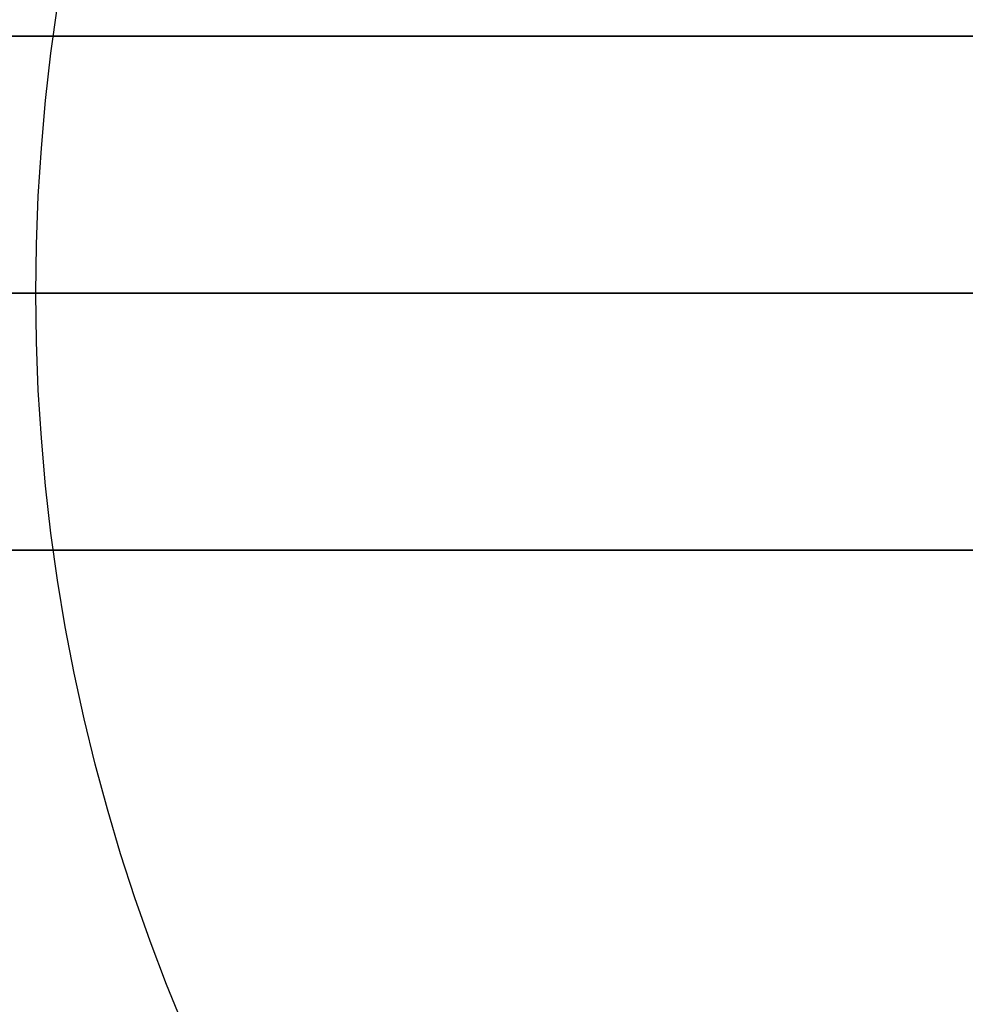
# Model space of a CAD drawing. Extents: x -3378 to 3007, y -425 to 173.
# Tile 6 of 256: x -3373.65 to -3368.13, y -330.15 to -324.41. Entities that reach past the tile are written whole.
import ezdxf

# ---------------------------------------------------------------- set-up
doc = ezdxf.new("R2010")
doc.units = 0
doc.layers.add('PREDEFINITO', color=7, linetype='CONTINUOUS')

msp = doc.modelspace()

# ---------------------------------------------------------------- linework, layer by layer
at = {"layer": 'PREDEFINITO'}
for p, q in [((-3362.5541, -324.5013, 2348.5415), (-3377.4789, -324.5013, 2348.5415)), ((-3362.5541, -324.5013, 2572.0831), (-3377.4789, -324.5013, 2572.0831)), ((-3362.5541, -324.5013, 2795.6246), (-3377.4789, -324.5013, 2795.6246)), ((-3377.4789, -324.5013, 2125), (-3362.5541, -324.5013, 2125)), ((-3377.4789, -324.5013, 3019.1661), (-3362.5541, -324.5013, 3019.1661)), ((-3377.5541, -326.0013, 1255), (-3347.5541, -326.0013, 1255)), ((-3377.5541, -326.0013, 3155), (-3347.5541, -326.0013, 3155)), ((-3377.5541, -326.0013, 2123.5), (-3362.5541, -326.0013, 2123.5)), ((-3377.5541, -326.0013, 2126.5), (-3362.5541, -326.0013, 2126.5)), ((-3362.5541, -326.0013, 2347.0415), (-3377.5541, -326.0013, 2347.0415)), ((-3362.5541, -326.0013, 2350.0415), (-3377.5541, -326.0013, 2350.0415)), ((-3362.5541, -326.0013, 2570.5831), (-3377.5541, -326.0013, 2570.5831)), ((-3362.5541, -326.0013, 2573.5831), (-3377.5541, -326.0013, 2573.5831)), ((-3362.5541, -326.0013, 2797.1246), (-3377.5541, -326.0013, 2797.1246)), ((-3362.5541, -326.0013, 2794.1246), (-3377.5541, -326.0013, 2794.1246)), ((-3377.5541, -326.0013, 3020.6661), (-3362.5541, -326.0013, 3020.6661)), ((-3377.5541, -326.0013, 3017.6661), (-3362.5541, -326.0013, 3017.6661)), ((-3366.0541, -326.0013, 1255), (-3377.5541, -326.0013, 1255)), ((-3373.5541, -326.0013, 1235), (-3377.5541, -326.0013, 1235)), ((-3366.0541, -326.0013, 3155), (-3377.5541, -326.0013, 3155)), ((-3373.5541, -326.0013, 3175), (-3377.5541, -326.0013, 3175)), ((-3377.4789, -327.5013, 2125), (-3362.5541, -327.5013, 2125)), ((-3377.4789, -327.5013, 3019.1661), (-3362.5541, -327.5013, 3019.1661)), ((-3362.5541, -327.5013, 2348.5415), (-3377.4789, -327.5013, 2348.5415)), ((-3362.5541, -327.5013, 2572.0831), (-3377.4789, -327.5013, 2572.0831)), ((-3362.5541, -327.5013, 2795.6246), (-3377.4789, -327.5013, 2795.6246))]:
    msp.add_line(p, q, dxfattribs=at)
for centre, radius in [((-3362.5541, -326.0013, 1255), 15), ((-3362.5541, -326.0013, 3155), 15), ((-3362.5541, -326.0013, 2205), 15), ((-3362.5541, -326.0013, 1235), 11), ((-3362.5541, -326.0013, 1239), 11), ((-3362.5541, -326.0013, 1237), 11), ((-3362.5541, -326.0013, 3175), 11), ((-3362.5541, -326.0013, 3171), 11), ((-3362.5541, -326.0013, 3173), 11)]:
    msp.add_circle(centre, radius, dxfattribs=at)
at = {"layer": 'PREDEFINITO', "extrusion": (-1.51582e-14, -1.51582e-14, -1)}
for centre in [(3362.5541, -326.0013, -1255), (3362.5541, -326.0013, -1235), (3362.5541, -326.0013, -1245)]:
    msp.add_circle(centre, 15, dxfattribs=at)
at = {"layer": 'PREDEFINITO', "extrusion": (1.51582e-14, 1.51582e-14, -1)}
for centre in [(3362.5541, -326.0013, -3155), (3362.5541, -326.0013, -3175), (3362.5541, -326.0013, -3165)]:
    msp.add_circle(centre, 15, dxfattribs=at)

doc.saveas('drawing.dxf')
